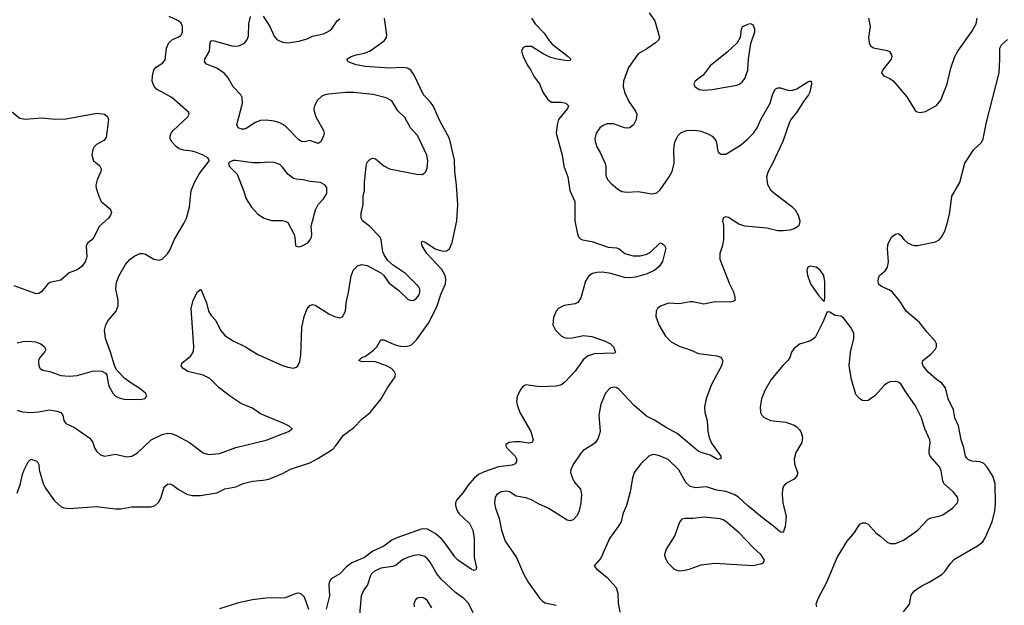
# Model space of a CAD drawing. Header units: inches. Extents: x 1308439 to 1441336, y 959892 to 1036309.
# Tile 89 of 167: x 1360970 to 1368166, y 1025541 to 1029819. Entities that reach past the tile are written whole.
import ezdxf

# ---------------------------------------------------------------- set-up
doc = ezdxf.new("R2010")
doc.units = ezdxf.units.IN
doc.header["$MEASUREMENT"] = 0
doc.layers.add('B3062', color=7, linetype='Continuous')

msp = doc.modelspace()

# ---------------------------------------------------------------- linework, layer by layer
at = {"layer": 'B3062', "color": 6}
for points, elevation in [([(1365569.6, 1029869.6), (1365612.5, 1029810), (1365645.5, 1029690), (1365639.1, 1029670), (1365616.6, 1029650), (1365554.1, 1029605.9), (1365490.7, 1029569.3), (1365420.2, 1029470), (1365383.6, 1029370), (1365380.1, 1029330), (1365390, 1029289.3), (1365421.4, 1029221.4), (1365471.3, 1029150), (1365479.1, 1029130), (1365475.2, 1029090), (1365454.6, 1029050), (1365430.1, 1029030), (1365410, 1029026.7), (1365390, 1029029.5), (1365310, 1029058.8), (1365262.1, 1029057.9), (1365232.9, 1029047.1), (1365210.6, 1029030), (1365183.4, 1028990), (1365173.4, 1028950), (1365174.5, 1028930), (1365187.9, 1028890), (1365211.6, 1028850), (1365248.5, 1028768.5), (1365253.2, 1028750), (1365252.5, 1028692.5), (1365256.9, 1028670), (1365268.4, 1028648.4), (1365290, 1028625.4), (1365341.1, 1028581.1), (1365370, 1028564.3), (1365410, 1028558.8), (1365490, 1028562.7), (1365590, 1028546.7), (1365625.2, 1028554.8), (1365650, 1028576.6), (1365716.7, 1028670), (1365738.8, 1028710), (1365753, 1028770), (1365750.7, 1028870), (1365756.8, 1028923.2), (1365779.2, 1028970), (1365804.1, 1028995.9), (1365846, 1029010), (1365910, 1029012.4), (1365950, 1029004.3), (1366003.7, 1028983.7), (1366030, 1028967.7), (1366056.7, 1028936.7), (1366064.8, 1028910), (1366069.3, 1028869.3), (1366077.4, 1028850), (1366096.4, 1028836.4), (1366130, 1028837.7), (1366237.5, 1028902.5), (1366290, 1028946.4), (1366331.7, 1028990), (1366359, 1029030), (1366386.6, 1029090), (1366454.6, 1029210), (1366470.8, 1029270), (1366490, 1029311.3), (1366510, 1029321.9), (1366530, 1029320.6), (1366584.5, 1029304.5), (1366610, 1029301.9), (1366650, 1029314.8), (1366730, 1029365.3), (1366744.2, 1029370), (1366754, 1029370), (1366757, 1029350), (1366744.8, 1029290), (1366733.7, 1029270), (1366697.6, 1029222.4), (1366655.6, 1029150), (1366607.5, 1029092.5), (1366595.5, 1029070), (1366546.6, 1028930), (1366471.8, 1028768.2), (1366439.1, 1028710), (1366426.8, 1028670), (1366434.2, 1028614.2), (1366456.6, 1028576.6), (1366490, 1028546), (1366613.8, 1028453.8), (1366636.2, 1028430), (1366658.6, 1028390), (1366671.2, 1028350), (1366670.1, 1028330), (1366661.2, 1028310), (1366630.2, 1028290), (1366598, 1028282), (1366550, 1028276.1), (1366510, 1028277.2), (1366430, 1028295), (1366270, 1028311.5), (1366225.9, 1028325.9), (1366150, 1028375), (1366130, 1028377.9), (1366110, 1028370.7), (1366106.8, 1028350), (1366114.3, 1028314.3), (1366114.1, 1028214.1), (1366106.4, 1028170), (1366087.6, 1028110), (1366085.9, 1028070), (1366157, 1027890), (1366185.5, 1027830), (1366197.5, 1027790), (1366198.1, 1027770), (1366190, 1027762.5), (1366165.7, 1027754.3), (1366050, 1027758.8), (1365970, 1027741.3), (1365890, 1027757.1), (1365870, 1027757.3), (1365790, 1027742.6), (1365712.7, 1027747.3), (1365652.9, 1027727.1), (1365630.8, 1027710), (1365620.4, 1027690), (1365618.9, 1027650), (1365639.7, 1027590), (1365690, 1027506.7), (1365730, 1027465), (1365790, 1027433.2), (1365870, 1027406.6), (1365930, 1027380.3), (1366064.4, 1027364.4), (1366093.3, 1027353.3), (1366102.5, 1027342.5), (1366107.7, 1027327.7), (1366098.7, 1027290), (1366022.7, 1027150), (1365986.7, 1027050), (1365975.1, 1026990), (1365977.6, 1026950), (1365994.1, 1026890), (1365998.7, 1026810), (1366007.9, 1026767.9), (1366025, 1026725), (1366094.4, 1026630), (1366095.2, 1026610), (1366070, 1026606.2), (1366016.8, 1026636.8), (1365950, 1026657.8), (1365926.8, 1026670), (1365775.5, 1026795.5), (1365690, 1026841), (1365610, 1026894), (1365550, 1026923.6), (1365461.2, 1027001.2), (1365350, 1027118.1), (1365330, 1027131.5), (1365310, 1027135.1), (1365290, 1027129.4), (1365279, 1027121), (1365251.5, 1027090), (1365216, 1027010), (1365201.9, 1026930), (1365211, 1026810), (1365198, 1026762), (1365176.9, 1026730), (1365162.7, 1026717.3), (1365088.4, 1026671.6), (1365070, 1026652.5), (1365015.5, 1026570), (1364997.3, 1026530), (1364996, 1026510), (1365008.7, 1026470), (1365023.1, 1026443.1), (1365068, 1026390), (1365076, 1026350), (1365071.3, 1026290), (1365058, 1026230), (1365043.2, 1026196.8), (1365016, 1026164), (1364990, 1026156.7), (1364970, 1026163.5), (1364833.1, 1026250), (1364761, 1026281), (1364710, 1026310.2), (1364670, 1026325.7), (1364598.3, 1026338.3), (1364550, 1026368.7), (1364530, 1026375.4), (1364488.1, 1026370), (1364458, 1026350), (1364444.5, 1026330), (1364439.1, 1026290), (1364446.4, 1026250), (1364473.9, 1026173.9), (1364490.5, 1026090), (1364518.1, 1026010), (1364600.8, 1025890), (1364652.2, 1025770), (1364687.1, 1025710), (1364771.2, 1025591.2), (1364791, 1025571), (1364810, 1025559.7), (1364890, 1025540.8)], 2500), ([(1360950, 1026965.5), (1360990, 1026954.1), (1361050.1, 1026950.1), (1361106.2, 1026953.8), (1361190, 1026968.1), (1361240.1, 1026960.1), (1361269.8, 1026949.8), (1361285.5, 1026930), (1361292.2, 1026890), (1361305.9, 1026870), (1361370, 1026839.7), (1361481.9, 1026761.9), (1361505.3, 1026730), (1361517.2, 1026690), (1361530, 1026667.1), (1361560.6, 1026640.6), (1361590, 1026630.6), (1361670, 1026645.7), (1361750, 1026626.3), (1361790, 1026630.1), (1361830, 1026655.7), (1361931.5, 1026748.5), (1362010, 1026787.7), (1362050, 1026797.4), (1362075.7, 1026795.7), (1362110, 1026784.4), (1362210, 1026730.1), (1362310, 1026653.9), (1362350, 1026641.3), (1362430.5, 1026649.5), (1362550, 1026693.5), (1362771.8, 1026748.2), (1362934.3, 1026810), (1362961.3, 1026830), (1362939.2, 1026850), (1362899.5, 1026870), (1362730, 1026939.5), (1362670, 1026980.8), (1362590, 1027012.6), (1362510, 1027065.4), (1362426.4, 1027130), (1362358.5, 1027198.5), (1362310, 1027221.7), (1362199.4, 1027250), (1362164.2, 1027270), (1362149.9, 1027290), (1362155, 1027310), (1362218.1, 1027361.9), (1362234.9, 1027385.1), (1362239.6, 1027400.4), (1362241.6, 1027430), (1362223.9, 1027710), (1362237, 1027770), (1362270, 1027831.6), (1362290, 1027846.9), (1362297.2, 1027837.2), (1362333.8, 1027750), (1362349.8, 1027689.8), (1362370, 1027657.6), (1362402.1, 1027622.1), (1362437.7, 1027550), (1362471, 1027510), (1362530, 1027472.1), (1362619.3, 1027430), (1362710, 1027373.6), (1362890, 1027292.7), (1362930, 1027279.4), (1362970, 1027274.3), (1362990, 1027280.6), (1363001.4, 1027290), (1363017.9, 1027322.1), (1363024.9, 1027370), (1363030.6, 1027570), (1363048.7, 1027651.3), (1363070, 1027707.8), (1363090, 1027730.1), (1363110, 1027737.3), (1363130, 1027733.8), (1363230, 1027669.6), (1363270, 1027649.5), (1363310, 1027640.2), (1363330, 1027648.4), (1363350.5, 1027689.5), (1363354.7, 1027750), (1363373.2, 1027826.8), (1363391.2, 1027948.8), (1363410, 1027992.6), (1363439.6, 1028020.4), (1363470, 1028030.6), (1363510, 1028023.3), (1363610, 1027968.9), (1363630.9, 1027950.9), (1363670, 1027894.4), (1363741.8, 1027841.8), (1363810, 1027774.5), (1363830, 1027768.2), (1363850, 1027770.8), (1363870, 1027784.8), (1363888.3, 1027810), (1363894.9, 1027830), (1363894.1, 1027850), (1363883.6, 1027870), (1363790, 1027964.1), (1363702.4, 1028022.4), (1363660.3, 1028060.3), (1363635.7, 1028095.7), (1363623.3, 1028123.3), (1363611.9, 1028210), (1363604.1, 1028230), (1363525.8, 1028310), (1363474.9, 1028350), (1363464.5, 1028370), (1363465, 1028405), (1363479, 1028470), (1363481.1, 1028530), (1363489.5, 1028570.5), (1363490.2, 1028630), (1363501.7, 1028750), (1363510, 1028777.2), (1363530, 1028799.9), (1363550, 1028807.1), (1363570, 1028803.6), (1363630, 1028752.3), (1363671.2, 1028730), (1363870.4, 1028689.6), (1363910, 1028688.6), (1363924.3, 1028695.7), (1363937.7, 1028710), (1363946.7, 1028733.3), (1363952.3, 1028787.7), (1363944.4, 1028830), (1363889.8, 1028949.8), (1363874.3, 1028974.3), (1363825.9, 1029030), (1363784.5, 1029104.5), (1363734.4, 1029154.4), (1363690, 1029225.9), (1363648.6, 1029248.6), (1363552, 1029272), (1363410, 1029286.8), (1363350, 1029287.8), (1363230, 1029275.6), (1363199.2, 1029270), (1363179, 1029261), (1363146, 1029230), (1363124.1, 1029190), (1363119.1, 1029170), (1363121, 1029150), (1363134.6, 1029110), (1363190.5, 1029010), (1363194, 1028990), (1363191, 1028970), (1363170, 1028925.7), (1363150, 1028913.6), (1363090, 1028935.6), (1363050, 1028927.5), (1363030, 1028928.9), (1363010, 1028941.3), (1362910, 1029043.7), (1362870, 1029065.2), (1362830, 1029078.2), (1362770, 1029085.4), (1362730, 1029083), (1362690, 1029068), (1362630, 1029026.5), (1362610, 1029018.5), (1362590, 1029019.9), (1362566.9, 1029030), (1362555.8, 1029050), (1362598.9, 1029210), (1362595.8, 1029250), (1362586, 1029270), (1362529.7, 1029329.7), (1362494.3, 1029394.3), (1362466.8, 1029426.8), (1362410, 1029465.7), (1362333.9, 1029493.9), (1362319.9, 1029510), (1362323.4, 1029530), (1362358, 1029590), (1362362.1, 1029650), (1362370, 1029666.1), (1362390, 1029665.4), (1362530, 1029625.2), (1362571.9, 1029628.1), (1362611.7, 1029648.3), (1362630, 1029670.5), (1362640.9, 1029699.1), (1362644.2, 1029790), (1362657.3, 1029842.7)], 2500), ([(1360950, 1027457.9), (1360992.3, 1027467.7), (1361030.1, 1027470.1), (1361084.8, 1027464.8), (1361123.5, 1027450), (1361151.5, 1027430), (1361160.1, 1027410), (1361151.4, 1027390), (1361116.1, 1027350), (1361107.6, 1027330), (1361110, 1027286.7), (1361119.2, 1027270), (1361138.2, 1027258.2), (1361190, 1027248.3), (1361270, 1027218.7), (1361330, 1027213.8), (1361390, 1027220.1), (1361510, 1027254.4), (1361570.6, 1027250.6), (1361596.7, 1027236.7), (1361605.3, 1027225.3), (1361618.4, 1027150), (1361650.2, 1027090), (1361670, 1027068.1), (1361695.5, 1027055.5), (1361730, 1027047.4), (1361850, 1027044.2), (1361887.3, 1027052.7), (1361899.2, 1027070), (1361889.8, 1027090), (1361839.5, 1027130), (1361783.8, 1027163.8), (1361738.2, 1027198.2), (1361678.7, 1027258.7), (1361665.2, 1027285.2), (1361633.6, 1027390), (1361596.5, 1027490), (1361589.3, 1027550), (1361598.3, 1027590), (1361617.4, 1027622.6), (1361674, 1027690), (1361689.3, 1027730), (1361689.9, 1027770), (1361671.4, 1027850), (1361677.4, 1027902.6), (1361696.5, 1027950), (1361744.1, 1028030), (1361774, 1028066), (1361810, 1028093.9), (1361849.4, 1028110.6), (1361870, 1028111.5), (1361890, 1028106.3), (1361950, 1028070.2), (1361990, 1028063.2), (1362010, 1028069.2), (1362050, 1028107.9), (1362070, 1028139.4), (1362097.5, 1028210), (1362170, 1028330.1), (1362188.4, 1028370), (1362211.5, 1028450), (1362223.2, 1028570), (1362250, 1028634.1), (1362283.4, 1028696.6), (1362356.4, 1028790), (1362344.1, 1028810), (1362310.7, 1028830), (1362262.8, 1028850), (1362230, 1028859.6), (1362170, 1028865.7), (1362135.2, 1028875.2), (1362115.3, 1028890), (1362079.2, 1028930), (1362069.2, 1028950), (1362068.9, 1028970), (1362077.2, 1028990), (1362090.4, 1029010), (1362199.5, 1029110), (1362208.3, 1029130), (1362204.3, 1029144.3), (1362081.7, 1029250), (1361970, 1029310.5), (1361951.2, 1029331.2), (1361938.7, 1029370), (1361939.7, 1029410), (1361950, 1029451.9), (1361966.6, 1029473.4), (1362016.9, 1029503.1), (1362033, 1029527), (1362043, 1029610), (1362059.8, 1029650), (1362085.4, 1029674.6), (1362128.2, 1029691.8), (1362150, 1029707), (1362160.7, 1029730), (1362160.1, 1029770), (1362150, 1029793.3), (1362130.8, 1029810.8), (1362062.5, 1029842.5)], 2600), ([(1360950, 1026361), (1360975.2, 1026430), (1360990, 1026497.3), (1361002.3, 1026530), (1361031.9, 1026590), (1361050, 1026608.7), (1361090, 1026595.8), (1361103.1, 1026583.1), (1361109.1, 1026570), (1361113, 1026530), (1361140.5, 1026430), (1361157.7, 1026397.6), (1361224.4, 1026304.4), (1361270, 1026261.8), (1361292, 1026252), (1361330, 1026247.1), (1361530, 1026262.8), (1361670, 1026244.4), (1361710, 1026246.1), (1361790, 1026259.2), (1361930, 1026260.3), (1361959.3, 1026270), (1361986, 1026294), (1362003.4, 1026330), (1362023.6, 1026396.4), (1362030.3, 1026409.7), (1362050, 1026426.5), (1362070, 1026427.3), (1362090, 1026417.3), (1362128.4, 1026388.4), (1362190, 1026352.8), (1362230, 1026342.4), (1362290, 1026342.9), (1362410, 1026363.3), (1362470, 1026390.7), (1362550, 1026406.4), (1362602.2, 1026430), (1362670, 1026448.3), (1362750, 1026453.8), (1362790, 1026462.3), (1362890, 1026503.7), (1362950, 1026534.2), (1363090, 1026582.8), (1363147.6, 1026612.4), (1363257.5, 1026682.5), (1363277.6, 1026702.4), (1363335.4, 1026784.6), (1363410, 1026838.1), (1363470, 1026899.8), (1363529.9, 1026950), (1363612.1, 1027050), (1363658.4, 1027130), (1363713.7, 1027210), (1363715.5, 1027230), (1363707.1, 1027250), (1363686.8, 1027270), (1363650, 1027290.6), (1363570, 1027318.7), (1363537.8, 1027322.2), (1363470, 1027319.7), (1363447.2, 1027330), (1363469.8, 1027350), (1363497.9, 1027362.1), (1363556.3, 1027403.7), (1363578.8, 1027430), (1363610, 1027479.5), (1363630, 1027481.4), (1363707, 1027447), (1363750, 1027434.6), (1363790, 1027431.6), (1363830, 1027440.4), (1363870, 1027479.3), (1363957.7, 1027602.2), (1364019.2, 1027720.8), (1364048.6, 1027811.4), (1364081.5, 1027890), (1364083.4, 1027923.4), (1364078.6, 1027950), (1364054.3, 1027994.3), (1363945.7, 1028110), (1363910, 1028167.9), (1363905.8, 1028190), (1363910, 1028200.3), (1363930, 1028196.9), (1364005.8, 1028145.8), (1364034.2, 1028134.2), (1364070, 1028127.9), (1364090, 1028130.7), (1364110, 1028144.6), (1364130, 1028190.1), (1364164.1, 1028350), (1364171.8, 1028470), (1364162.2, 1028610), (1364149.5, 1028710), (1364147.5, 1028792.5), (1364110, 1028949.9), (1364040, 1029080), (1363990.5, 1029190), (1363970, 1029218.8), (1363919.7, 1029270), (1363852.8, 1029412.8), (1363828.2, 1029450), (1363804.4, 1029464.4), (1363770, 1029471), (1363670, 1029463.8), (1363496.3, 1029476.3), (1363429.7, 1029489.7), (1363369.6, 1029510), (1363361.1, 1029530), (1363391.9, 1029550), (1363430, 1029562.9), (1363490, 1029573.5), (1363530, 1029592.6), (1363634.6, 1029665.4), (1363651.2, 1029688.8), (1363654.1, 1029705.9), (1363636.9, 1029830)], 2400), ([(1362750, 1029845.3), (1362797.4, 1029770), (1362830, 1029699.1), (1362850, 1029675.1), (1362890, 1029653.7), (1362929.2, 1029649.2), (1363010, 1029661.4), (1363070, 1029679.9), (1363110, 1029698.6), (1363190, 1029716.1), (1363220.3, 1029730), (1363248.5, 1029750), (1363289.9, 1029810), (1363310, 1029826.2)], 2500), ([(1364711.1, 1029831.1), (1364736.8, 1029790), (1364801.8, 1029721.8), (1364835.8, 1029670), (1364861.3, 1029641.3), (1364979, 1029550), (1364997.7, 1029530), (1364990, 1029521.1), (1364970, 1029518.3), (1364897.4, 1029530), (1364850, 1029543.3), (1364796.7, 1029570), (1364710, 1029624.1), (1364670, 1029623.4), (1364650, 1029614.9), (1364638, 1029590), (1364649.6, 1029550), (1364679.4, 1029490), (1364706.3, 1029450), (1364730, 1029400.5), (1364768.7, 1029350), (1364793.6, 1029290), (1364830, 1029235.8), (1364857.6, 1029217.6), (1364930, 1029215.7), (1364962.3, 1029210), (1364979.5, 1029190), (1364973.1, 1029170), (1364908.3, 1029090), (1364896.7, 1029050), (1364891.4, 1028990), (1364933.2, 1028830), (1364947.6, 1028750), (1364976.9, 1028670), (1364991, 1028571), (1365027.3, 1028490), (1365027.2, 1028350), (1365043.2, 1028263.2), (1365053, 1028233), (1365070, 1028215.7), (1365082.3, 1028210), (1365150, 1028198), (1365270, 1028156.8), (1365332.3, 1028152.3), (1365350, 1028144.1), (1365391.7, 1028111.7), (1365454.4, 1028094.4), (1365505, 1028095), (1365553.3, 1028106.7), (1365578.9, 1028121.1), (1365650, 1028189.2), (1365665.2, 1028185.2), (1365681.7, 1028170), (1365690.9, 1028150), (1365668.7, 1028051.3), (1365643.1, 1028016.9), (1365611.9, 1027990), (1365556.4, 1027963.6), (1365470, 1027937.3), (1365430, 1027932.6), (1365390, 1027936.5), (1365290, 1027964.4), (1365230, 1027973.9), (1365186.9, 1027973.1), (1365155.3, 1027964.7), (1365130, 1027947.9), (1365105, 1027910), (1365071.8, 1027788.2), (1365050, 1027753.6), (1365030, 1027742.8), (1364948.7, 1027730), (1364910, 1027710.6), (1364890, 1027689.8), (1364870, 1027644.5), (1364866.7, 1027590), (1364885.4, 1027550), (1364926.3, 1027510), (1364950, 1027498.2), (1364973.5, 1027493.5), (1365010, 1027495.5), (1365090, 1027511.3), (1365150, 1027505), (1365247.6, 1027470), (1365288.1, 1027450), (1365308.4, 1027430), (1365324.4, 1027390), (1365316, 1027384), (1365170, 1027377.8), (1365119.1, 1027360.9), (1365087.1, 1027332.9), (1365029.9, 1027250.1), (1364953.8, 1027170), (1364923.8, 1027150), (1364890, 1027140.9), (1364770, 1027138), (1364670, 1027151.1), (1364650, 1027140.6), (1364630, 1027116.5), (1364605.6, 1027065.6), (1364601.3, 1027030), (1364605.5, 1027005.5), (1364625.5, 1026950), (1364705.7, 1026810), (1364723.5, 1026750), (1364715.8, 1026730), (1364690, 1026725.8), (1364630, 1026734.4), (1364584.8, 1026735.2), (1364548, 1026730), (1364523.8, 1026716.2), (1364519.6, 1026710), (1364530.2, 1026690), (1364590.7, 1026630), (1364601.6, 1026610), (1364601.7, 1026590), (1364590, 1026574.8), (1364570, 1026565.6), (1364470, 1026552.3), (1364363.1, 1026516.9), (1364323.8, 1026496.2), (1364291.5, 1026468.5), (1364245.1, 1026414.9), (1364210, 1026365.3), (1364162.2, 1026310), (1364154.7, 1026290), (1364154.1, 1026270), (1364166.3, 1026230), (1364181.1, 1026210), (1364257.2, 1026137.2), (1364280.9, 1026090), (1364291.3, 1026030), (1364291.5, 1025891.5), (1364307.8, 1025812.2), (1364301.5, 1025798.5), (1364290, 1025795.2), (1364270, 1025805.9), (1364170, 1025873.8), (1364150, 1025893.9), (1364078, 1025998), (1364049.2, 1026030), (1364006.3, 1026066.3), (1363950, 1026098), (1363910, 1026099.4), (1363725.7, 1026034.3), (1363690, 1026017.8), (1363630, 1025972.3), (1363550, 1025935.9), (1363490, 1025890.7), (1363396.3, 1025850), (1363358.9, 1025821.1), (1363309.8, 1025770.2), (1363246.4, 1025733.6), (1363231.5, 1025708.5), (1363228.6, 1025690), (1363235.1, 1025610), (1363208.4, 1025511.6)], 2400), ([(1367172.9, 1029830), (1367184.4, 1029770), (1367172.6, 1029690), (1367177.5, 1029650), (1367188.9, 1029628.9), (1367210, 1029613.7), (1367310, 1029595), (1367325.6, 1029585.6), (1367342.2, 1029562.2), (1367344.4, 1029550), (1367338.6, 1029530), (1367274.9, 1029450), (1367269, 1029429), (1367284.9, 1029410), (1367330, 1029390.3), (1367352.8, 1029372.8), (1367454.3, 1029254.3), (1367514.8, 1029154.8), (1367530, 1029145.5), (1367550, 1029141.8), (1367590, 1029149.2), (1367670, 1029192.6), (1367703, 1029230), (1367749.2, 1029350), (1367775.3, 1029464.7), (1367803.5, 1029550), (1367825.1, 1029590), (1367927.6, 1029732.4), (1367959.3, 1029790), (1367966.4, 1029830)], 2600), ([(1367430, 1025494), (1367472.1, 1025550), (1367486, 1025614), (1367494.4, 1025630), (1367510, 1025645.6), (1367559.1, 1025680.9), (1367617.5, 1025710), (1367710, 1025767), (1367731.9, 1025788.1), (1367772.8, 1025847.2), (1367802.5, 1025877.5), (1367970, 1025975.3), (1368010, 1026005.5), (1368026.9, 1026033.1), (1368077.7, 1026150), (1368097.1, 1026230), (1368102.5, 1026282.5), (1368098.3, 1026430), (1368083.2, 1026483.2), (1368041.2, 1026550), (1368016, 1026576), (1367990, 1026588), (1367930, 1026593.7), (1367904.5, 1026604.5), (1367890, 1026618), (1367883.1, 1026630), (1367870.7, 1026690), (1367849.4, 1026750), (1367831.4, 1026851.4), (1367804, 1026910), (1367795.2, 1026970), (1367756.4, 1027050), (1367736.2, 1027130), (1367710, 1027163.4), (1367670, 1027191.1), (1367610, 1027244), (1367573.8, 1027290), (1367565.4, 1027310), (1367570.6, 1027330), (1367630, 1027376.2), (1367661.6, 1027410), (1367670.5, 1027430), (1367670.5, 1027450), (1367661.6, 1027470), (1367598.5, 1027538.5), (1367547, 1027607), (1367449, 1027690), (1367402.7, 1027762.7), (1367348.6, 1027828.6), (1367330, 1027842.2), (1367267.3, 1027870), (1367250, 1027884.5), (1367244.2, 1027904.2), (1367245.2, 1027930), (1367252.8, 1027950), (1367294.5, 1027985.5), (1367311.7, 1028010), (1367319.7, 1028050), (1367311.7, 1028148.3), (1367316.5, 1028183.5), (1367341.4, 1028230), (1367370, 1028253.2), (1367390, 1028258), (1367395.1, 1028255.1), (1367410, 1028243.1), (1367434.8, 1028210), (1367458.9, 1028190), (1367490, 1028173.1), (1367510, 1028169.1), (1367530.4, 1028169.6), (1367663.5, 1028196.5), (1367689.9, 1028210.1), (1367707.3, 1028230), (1367730, 1028273.1), (1367754, 1028346), (1367767, 1028410), (1367781.6, 1028530), (1367841.2, 1028630), (1367877.3, 1028770), (1367942.1, 1028870), (1367998.1, 1028921.9), (1368012.2, 1028947.8), (1368035.1, 1029070), (1368128, 1029430), (1368133.6, 1029530), (1368132.3, 1029610), (1368144.8, 1029635.2), (1368190, 1029674.1)], 2500), ([(1360876, 1029176), (1360970, 1029099.8), (1361010, 1029092.2), (1361130, 1029101.6), (1361230, 1029092.2), (1361305.9, 1029094.1), (1361535.2, 1029135.2), (1361589.1, 1029129.1), (1361612.2, 1029112.2), (1361618.5, 1029090), (1361601.1, 1028958.9), (1361583.8, 1028936.2), (1361532.1, 1028907.9), (1361514.7, 1028890), (1361503.5, 1028870), (1361496.2, 1028830), (1361508.6, 1028788.6), (1361553.4, 1028753.4), (1361564.4, 1028730), (1361562.2, 1028710), (1361535.2, 1028650), (1361526.7, 1028610), (1361528.7, 1028588.7), (1361547.2, 1028530), (1361565.8, 1028490), (1361622.9, 1028442.9), (1361634.3, 1028430), (1361639.6, 1028410), (1361633.6, 1028390), (1361617.6, 1028370), (1361553.2, 1028310), (1361503.5, 1028216.5), (1361468.8, 1028190), (1361461.2, 1028178.8), (1361456.1, 1028163.9), (1361459.2, 1028090), (1361455.2, 1028070), (1361447.5, 1028050), (1361423, 1028017), (1361390, 1027992), (1361330, 1027969.9), (1361270, 1027917.3), (1361190, 1027899.5), (1361170, 1027882.3), (1361129.1, 1027830.9), (1361110, 1027817.8), (1361090, 1027816.3), (1360930, 1027874.3)], 2600), ([(1366794.6, 1025530), (1366791.7, 1025550), (1366805.6, 1025590), (1366869.5, 1025710), (1366945.5, 1025890), (1367017.2, 1026010), (1367070, 1026073.1), (1367110, 1026132.7), (1367130, 1026143.3), (1367150, 1026142.4), (1367170, 1026134.4), (1367226.5, 1026070), (1367264.6, 1026044.6), (1367310, 1026003.2), (1367331.8, 1025991.8), (1367370, 1025991.8), (1367430, 1026015.5), (1367510, 1026071.6), (1367533.2, 1026090), (1367610, 1026170.9), (1367630, 1026179.9), (1367690, 1026190.8), (1367717.1, 1026202.9), (1367786.3, 1026250), (1367823.9, 1026290), (1367829.2, 1026310), (1367822.9, 1026330), (1367790.9, 1026370), (1367724.6, 1026430), (1367716.5, 1026450), (1367703.9, 1026523.9), (1367692.5, 1026552.5), (1367624.1, 1026630), (1367616.3, 1026650), (1367615.6, 1026670), (1367623.4, 1026730), (1367620.6, 1026750), (1367584.3, 1026830), (1367559.7, 1026910), (1367517.8, 1026997.8), (1367442.7, 1027102.7), (1367410, 1027159), (1367390, 1027172.1), (1367370, 1027177), (1367330, 1027172.2), (1367310, 1027162.6), (1367290, 1027148.4), (1367218.4, 1027070), (1367170, 1027037.4), (1367150, 1027034), (1367130, 1027038.2), (1367109.6, 1027050), (1367081, 1027081), (1367048.2, 1027190), (1367033, 1027290), (1367040.8, 1027390), (1367065.4, 1027490), (1367065, 1027530), (1367044.8, 1027570), (1366990, 1027639.9), (1366970, 1027653.4), (1366930, 1027658.2), (1366890, 1027681.6), (1366870, 1027685.2), (1366840.6, 1027610), (1366782.7, 1027497.3), (1366750, 1027473.2), (1366670, 1027449.3), (1366626.4, 1027413.6), (1366611.4, 1027390), (1366598.4, 1027350), (1366587.3, 1027332.7), (1366550, 1027294.9), (1366462.1, 1027190), (1366415.8, 1027110), (1366390.1, 1027050), (1366381.3, 1026990), (1366383.7, 1026950), (1366392.5, 1026930), (1366410, 1026911.8), (1366456.4, 1026890), (1366570, 1026878.5), (1366630, 1026856.4), (1366650, 1026844.2), (1366670, 1026823.8), (1366682.1, 1026802.1), (1366691.8, 1026770), (1366686.4, 1026730), (1366642.6, 1026657.4), (1366629.7, 1026610), (1366633.1, 1026573.1), (1366655.6, 1026510), (1366652.3, 1026490), (1366630, 1026463.4), (1366570, 1026430), (1366552.5, 1026410), (1366545.8, 1026390), (1366542.9, 1026350), (1366546.1, 1026290), (1366571.2, 1026188.8), (1366564.4, 1026115.6), (1366550, 1026072.9), (1366530, 1026075), (1366480.1, 1026120.1), (1366410, 1026169.3), (1366288.4, 1026270), (1366223.2, 1026330), (1366190.4, 1026350.4), (1366130, 1026372.4), (1366062.6, 1026382.6), (1365990, 1026407.4), (1365910, 1026398.8), (1365869.1, 1026409.1), (1365838.1, 1026438.1), (1365786.5, 1026530), (1365710, 1026606.3), (1365646.4, 1026633.6), (1365610, 1026641.4), (1365590, 1026640.6), (1365568.8, 1026631.2), (1365510, 1026575.5), (1365460.7, 1026510), (1365448.9, 1026470), (1365432.3, 1026370), (1365403.5, 1026270), (1365377.8, 1026210), (1365364.9, 1026150), (1365344.7, 1026115.3), (1365281.3, 1026030), (1365215.8, 1025884.2), (1365169, 1025830), (1365181.7, 1025810), (1365263.9, 1025743.9), (1365328, 1025670), (1365341.5, 1025630), (1365344.5, 1025555.5), (1365356, 1025490)], 2600), ([(1364284.9, 1025484.9), (1364250, 1025556.8), (1364215.5, 1025590), (1364154.3, 1025634.3), (1364050.8, 1025730.8), (1364019, 1025770), (1363970, 1025854.9), (1363950, 1025880.6), (1363930, 1025896.2), (1363890, 1025910.4), (1363850, 1025905.2), (1363803.8, 1025890), (1363767.8, 1025872.2), (1363723.5, 1025836.5), (1363696.2, 1025823.8), (1363610, 1025812.3), (1363561.9, 1025790), (1363541, 1025770), (1363530.1, 1025750.1), (1363510.5, 1025690), (1363485.7, 1025654.3), (1363464.6, 1025610), (1363452.9, 1025470)], 2500), ([(1363083.6, 1025510), (1363050, 1025599.4), (1363030, 1025621.8), (1363010, 1025629), (1362990, 1025627.7), (1362910, 1025594.4), (1362767.6, 1025592.4), (1362670, 1025580), (1362570, 1025559), (1362430, 1025515.5)], 2400), ([(1363982.3, 1025522.3), (1363950, 1025572.5), (1363930, 1025591.4), (1363910, 1025598.9), (1363883.5, 1025596.5), (1363869.7, 1025590.3), (1363860.7, 1025579.3), (1363850.7, 1025550), (1363852.2, 1025530)], 2600)]:
    msp.add_lwpolyline(points, dxfattribs=dict(at, elevation=elevation))
for points, elevation in [([(1366310, 1029788), (1366290, 1029785.1), (1366253.3, 1029766.7), (1366242.4, 1029750), (1366234.6, 1029690), (1366214.6, 1029650), (1366139.4, 1029580.6), (1366017.3, 1029482.7), (1365965.3, 1029414.7), (1365905.7, 1029370), (1365896.5, 1029350), (1365903.1, 1029330), (1365936.3, 1029310), (1365970, 1029305.1), (1366030, 1029308.3), (1366210, 1029340.9), (1366230, 1029349), (1366250, 1029364.7), (1366269.9, 1029390), (1366290.6, 1029450), (1366295.4, 1029530), (1366313.8, 1029646.2), (1366341.8, 1029730), (1366342.7, 1029750), (1366330, 1029781.6)], 2600), ([(1362549.2, 1028790.8), (1362530, 1028789.8), (1362502.2, 1028777.8), (1362494.9, 1028770), (1362501.5, 1028750), (1362558.6, 1028690), (1362606.4, 1028570), (1362624.8, 1028510), (1362663, 1028450), (1362710, 1028398.9), (1362757, 1028370), (1362810, 1028350.9), (1362891, 1028351), (1362910, 1028347.8), (1362930, 1028337), (1362974.9, 1028250), (1362980.8, 1028230), (1362985.3, 1028170), (1362990, 1028164.4), (1363010, 1028160.3), (1363030, 1028164.7), (1363074.8, 1028190), (1363093.6, 1028210), (1363102.8, 1028230), (1363105, 1028250), (1363099, 1028310), (1363131.1, 1028428.9), (1363151, 1028469), (1363190, 1028510.1), (1363213.8, 1028550), (1363213.2, 1028590), (1363202.1, 1028610), (1363166.9, 1028630), (1363090, 1028637.9), (1363041.4, 1028650), (1362990, 1028653.2), (1362970, 1028659.2), (1362929.6, 1028689.6), (1362890, 1028742.4), (1362870, 1028761), (1362830, 1028774.7), (1362790, 1028779), (1362727.4, 1028772.6), (1362673, 1028773)], 2600), ([(1366750, 1028018.2), (1366730, 1028012), (1366722.4, 1027990), (1366727.1, 1027952.9), (1366749.1, 1027890), (1366810, 1027800.7), (1366850, 1027761), (1366855.3, 1027784.7), (1366855.2, 1027904.8), (1366846.8, 1027950), (1366820.3, 1027990), (1366790, 1028011.6)], 2600), ([(1365970, 1026184.8), (1365890, 1026175.1), (1365830, 1026175.6), (1365810.1, 1026169.9), (1365791.9, 1026148.1), (1365758.4, 1026050), (1365695, 1025950), (1365682.7, 1025910), (1365687.4, 1025887.4), (1365707.8, 1025850), (1365750, 1025806.8), (1365770, 1025797.5), (1365793.6, 1025793.6), (1365830, 1025796.8), (1365870, 1025807.4), (1365950, 1025836.5), (1366050, 1025849.1), (1366330, 1025832), (1366394.9, 1025845.1), (1366407, 1025853), (1366412.3, 1025870), (1366389.9, 1025910), (1366330, 1025962.3), (1366227.9, 1026070), (1366130, 1026153.5), (1366110, 1026165.1), (1366090, 1026171.8)], 2700)]:
    msp.add_lwpolyline(points, close=True, dxfattribs=dict(at, elevation=elevation))

doc.saveas('drawing.dxf')
